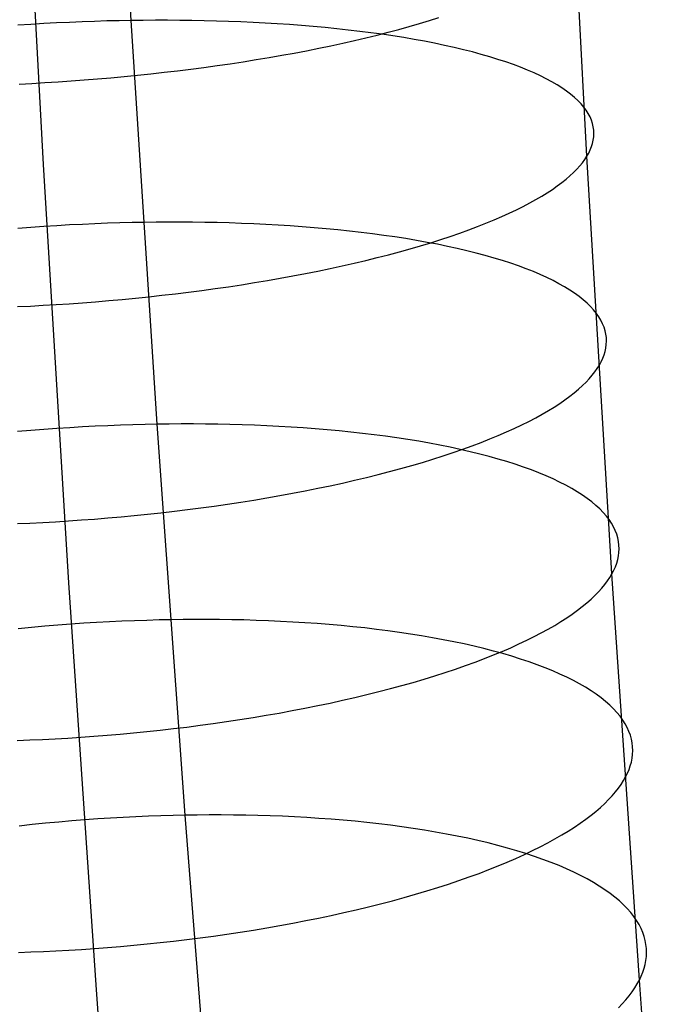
# Model space of a CAD drawing. Extents: x -37 to 483, y -973 to -253.
# Tile 19 of 197: x 26 to 41, y -836 to -813. Entities that reach past the tile are written whole.
import ezdxf

# ---------------------------------------------------------------- set-up
doc = ezdxf.new("R2010")
doc.units = 0
doc.layers.add('PREDEFINITO', color=7, linetype='CONTINUOUS')

msp = doc.modelspace()

# ---------------------------------------------------------------- linework, layer by layer
at = {"layer": 'PREDEFINITO'}
for p, q in [((28.175, -812.755, 87.262), (27.61, -802.968, 85.6)), ((38.844, -815.934, 74.054), (38.304, -805.855, 72.372)), ((26.122, -816.127, 76.004), (25.577, -806.032, 74.286)), ((26.429, -812.813, 87.422), (26.129, -812.829, 87.429)), ((26.728, -812.799, 87.41), (26.429, -812.813, 87.422)), ((27.023, -812.786, 87.391), (26.728, -812.799, 87.41)), ((27.316, -812.776, 87.367), (27.023, -812.786, 87.391)), ((27.606, -812.767, 87.338), (27.316, -812.776, 87.367)), ((27.892, -812.761, 87.302), (27.606, -812.767, 87.338)), ((28.175, -812.755, 87.262), (27.892, -812.761, 87.302)), ((28.457, -812.752, 87.216), (28.175, -812.755, 87.262)), ((28.782, -822.21, 89.087), (28.175, -812.755, 87.262)), ((28.74, -812.75, 87.164), (28.457, -812.752, 87.216)), ((29.024, -812.75, 87.105), (28.74, -812.75, 87.164)), ((29.31, -812.752, 87.041), (29.024, -812.75, 87.105)), ((29.596, -812.755, 86.97), (29.31, -812.752, 87.041)), ((29.882, -812.76, 86.893), (29.596, -812.755, 86.97)), ((30.169, -812.768, 86.809), (29.882, -812.76, 86.893)), ((30.456, -812.777, 86.719), (30.169, -812.768, 86.809)), ((30.742, -812.788, 86.622), (30.456, -812.777, 86.719)), ((31.028, -812.801, 86.518), (30.742, -812.788, 86.622)), ((31.313, -812.815, 86.408), (31.028, -812.801, 86.518)), ((31.596, -812.832, 86.291), (31.313, -812.815, 86.408)), ((34.924, -812.827, 66.932), (35.156, -812.757, 67.14)), ((35.156, -812.757, 67.14), (35.381, -812.686, 67.352)), ((25.826, -812.847, 87.429), (25.52, -812.867, 87.422)), ((26.129, -812.829, 87.429), (25.826, -812.847, 87.429)), ((31.879, -812.851, 86.166), (31.596, -812.832, 86.291)), ((32.159, -812.873, 86.036), (31.879, -812.851, 86.166)), ((32.438, -812.896, 85.898), (32.159, -812.873, 86.036)), ((32.714, -812.921, 85.753), (32.438, -812.896, 85.898)), ((32.987, -812.948, 85.602), (32.714, -812.921, 85.753)), ((33.258, -812.978, 85.444), (32.987, -812.948, 85.602)), ((33.525, -813.01, 85.279), (33.258, -812.978, 85.444)), ((33.789, -813.043, 85.108), (33.525, -813.01, 85.279)), ((34.049, -813.079, 84.931), (33.789, -813.043, 85.108)), ((33.932, -813.097, 66.153), (34.189, -813.032, 66.34)), ((34.189, -813.032, 66.34), (34.44, -812.965, 66.532)), ((34.44, -812.965, 66.532), (34.685, -812.897, 66.729)), ((34.685, -812.897, 66.729), (34.924, -812.827, 66.932)), ((33.129, -813.286, 65.631), (33.402, -813.225, 65.799)), ((33.402, -813.225, 65.799), (33.67, -813.162, 65.973)), ((33.67, -813.162, 65.973), (33.932, -813.097, 66.153)), ((34.304, -813.117, 84.746), (34.049, -813.079, 84.931)), ((34.556, -813.157, 84.556), (34.304, -813.117, 84.746)), ((34.802, -813.199, 84.359), (34.556, -813.157, 84.556)), ((35.043, -813.243, 84.157), (34.802, -813.199, 84.359)), ((35.279, -813.29, 83.948), (35.043, -813.243, 84.157)), ((31.993, -813.517, 65.024), (32.283, -813.462, 65.166)), ((32.283, -813.462, 65.166), (32.569, -813.405, 65.314)), ((32.569, -813.405, 65.314), (32.851, -813.346, 65.469)), ((32.851, -813.346, 65.469), (33.129, -813.286, 65.631)), ((35.51, -813.338, 83.734), (35.279, -813.29, 83.948)), ((35.735, -813.388, 83.515), (35.51, -813.338, 83.734)), ((35.953, -813.44, 83.29), (35.735, -813.388, 83.515)), ((36.165, -813.493, 83.06), (35.953, -813.44, 83.29)), ((36.371, -813.549, 82.825), (36.165, -813.493, 83.06)), ((30.494, -813.767, 64.423), (30.799, -813.72, 64.529)), ((30.799, -813.72, 64.529), (31.102, -813.672, 64.642)), ((31.102, -813.672, 64.642), (31.402, -813.622, 64.762)), ((31.402, -813.622, 64.762), (31.699, -813.57, 64.889)), ((31.699, -813.57, 64.889), (31.993, -813.517, 65.024)), ((36.57, -813.606, 82.585), (36.371, -813.549, 82.825)), ((36.761, -813.665, 82.341), (36.57, -813.606, 82.585)), ((36.946, -813.726, 82.093), (36.761, -813.665, 82.341)), ((37.123, -813.788, 81.841), (36.946, -813.726, 82.093)), ((28.633, -814.004, 63.941), (28.946, -813.969, 64.003)), ((28.946, -813.969, 64.003), (29.257, -813.933, 64.072)), ((29.257, -813.933, 64.072), (29.568, -813.894, 64.149)), ((29.568, -813.894, 64.149), (29.879, -813.854, 64.233)), ((29.879, -813.854, 64.233), (30.187, -813.811, 64.324)), ((30.187, -813.811, 64.324), (30.494, -813.767, 64.423)), ((37.293, -813.852, 81.586), (37.123, -813.788, 81.841)), ((37.455, -813.917, 81.326), (37.293, -813.852, 81.586)), ((37.609, -813.984, 81.064), (37.455, -813.917, 81.326)), ((26.156, -814.211, 63.696), (26.461, -814.192, 63.703)), ((26.461, -814.192, 63.703), (26.768, -814.171, 63.716)), ((26.768, -814.171, 63.716), (27.076, -814.148, 63.736)), ((27.076, -814.148, 63.736), (27.386, -814.123, 63.763)), ((27.386, -814.123, 63.763), (27.697, -814.096, 63.797)), ((27.697, -814.096, 63.797), (28.009, -814.067, 63.838)), ((28.009, -814.067, 63.838), (28.321, -814.037, 63.886)), ((28.321, -814.037, 63.886), (28.633, -814.004, 63.941)), ((37.756, -814.051, 80.799), (37.609, -813.984, 81.064)), ((37.894, -814.12, 80.532), (37.756, -814.051, 80.799)), ((38.024, -814.191, 80.262), (37.894, -814.12, 80.532)), ((38.146, -814.262, 79.99), (38.024, -814.191, 80.262)), ((25.552, -814.243, 63.702), (25.852, -814.228, 63.696)), ((25.852, -814.228, 63.696), (26.156, -814.211, 63.696)), ((38.26, -814.334, 79.717), (38.146, -814.262, 79.99)), ((38.366, -814.407, 79.442), (38.26, -814.334, 79.717)), ((38.463, -814.481, 79.166), (38.366, -814.407, 79.442)), ((38.553, -814.555, 78.889), (38.463, -814.481, 79.166)), ((38.634, -814.631, 78.612), (38.553, -814.555, 78.889)), ((38.707, -814.706, 78.334), (38.634, -814.631, 78.612)), ((38.772, -814.783, 78.057), (38.707, -814.706, 78.334)), ((38.828, -814.859, 77.779), (38.772, -814.783, 78.057)), ((38.877, -814.936, 77.503), (38.828, -814.859, 77.779)), ((38.918, -815.014, 77.227), (38.877, -814.936, 77.503)), ((38.951, -815.091, 76.951), (38.918, -815.014, 77.227)), ((38.977, -815.169, 76.678), (38.951, -815.091, 76.951)), ((38.995, -815.246, 76.405), (38.977, -815.169, 76.678)), ((39.005, -815.324, 76.135), (38.995, -815.246, 76.405)), ((39.009, -815.401, 75.866), (39.005, -815.324, 76.135)), ((38.977, -815.632, 75.073), (38.995, -815.555, 75.335)), ((38.995, -815.555, 75.335), (39.005, -815.478, 75.599)), ((39.005, -815.478, 75.599), (39.009, -815.401, 75.866)), ((38.887, -815.859, 74.304), (38.923, -815.784, 74.557)), ((38.923, -815.784, 74.557), (38.953, -815.708, 74.814)), ((38.953, -815.708, 74.814), (38.977, -815.632, 75.073)), ((38.74, -816.085, 73.554), (38.796, -816.009, 73.804)), ((38.796, -816.009, 73.804), (38.844, -815.934, 74.054)), ((38.844, -815.934, 74.054), (38.887, -815.859, 74.304)), ((39.432, -825.714, 75.913), (38.844, -815.934, 74.054)), ((26.715, -825.925, 77.899), (26.122, -816.127, 76.004)), ((38.532, -816.315, 72.797), (38.608, -816.238, 73.05)), ((38.608, -816.238, 73.05), (38.678, -816.161, 73.302)), ((38.678, -816.161, 73.302), (38.74, -816.085, 73.554)), ((38.258, -816.551, 72.038), (38.357, -816.472, 72.291)), ((38.357, -816.472, 72.291), (38.448, -816.393, 72.544)), ((38.448, -816.393, 72.544), (38.532, -816.315, 72.797)), ((37.917, -816.789, 71.282), (38.039, -816.71, 71.533)), ((38.039, -816.71, 71.533), (38.152, -816.63, 71.785)), ((38.152, -816.63, 71.785), (38.258, -816.551, 72.038)), ((37.507, -817.029, 70.535), (37.652, -816.949, 70.782)), ((37.652, -816.949, 70.782), (37.788, -816.869, 71.031)), ((37.788, -816.869, 71.031), (37.917, -816.789, 71.282)), ((37.028, -817.268, 69.806), (37.195, -817.189, 70.047)), ((37.195, -817.189, 70.047), (37.355, -817.109, 70.29)), ((37.355, -817.109, 70.29), (37.507, -817.029, 70.535)), ((36.48, -817.504, 69.101), (36.67, -817.426, 69.333)), ((36.67, -817.426, 69.333), (36.853, -817.347, 69.568)), ((36.853, -817.347, 69.568), (37.028, -817.268, 69.806)), ((25.825, -817.601, 88.34), (25.518, -817.624, 88.327)), ((26.13, -817.58, 88.345), (25.825, -817.601, 88.34)), ((26.433, -817.561, 88.345), (26.13, -817.58, 88.345)), ((26.734, -817.544, 88.338), (26.433, -817.561, 88.345)), ((27.032, -817.529, 88.325), (26.734, -817.544, 88.338)), ((27.327, -817.516, 88.306), (27.032, -817.529, 88.325)), ((27.62, -817.505, 88.281), (27.327, -817.516, 88.306)), ((27.909, -817.496, 88.251), (27.62, -817.505, 88.281)), ((28.196, -817.489, 88.215), (27.909, -817.496, 88.251)), ((28.479, -817.484, 88.174), (28.196, -817.489, 88.215)), ((28.76, -817.48, 88.128), (28.479, -817.484, 88.174)), ((29.043, -817.478, 88.076), (28.76, -817.48, 88.128)), ((29.328, -817.478, 88.017), (29.043, -817.478, 88.076)), ((29.613, -817.48, 87.952), (29.328, -817.478, 88.017)), ((29.899, -817.483, 87.881), (29.613, -817.48, 87.952)), ((30.185, -817.489, 87.804), (29.899, -817.483, 87.881)), ((30.472, -817.496, 87.719), (30.185, -817.489, 87.804)), ((30.758, -817.506, 87.629), (30.472, -817.496, 87.719)), ((31.045, -817.518, 87.532), (30.758, -817.506, 87.629)), ((31.33, -817.531, 87.428), (31.045, -817.518, 87.532)), ((31.615, -817.547, 87.317), (31.33, -817.531, 87.428)), ((31.899, -817.565, 87.2), (31.615, -817.547, 87.317)), ((32.181, -817.585, 87.075), (31.899, -817.565, 87.2)), ((32.461, -817.607, 86.944), (32.181, -817.585, 87.075)), ((32.739, -817.631, 86.807), (32.461, -817.607, 86.944)), ((33.015, -817.658, 86.662), (32.739, -817.631, 86.807)), ((33.289, -817.687, 86.511), (33.015, -817.658, 86.662)), ((35.866, -817.735, 68.428), (36.078, -817.659, 68.648)), ((36.078, -817.659, 68.648), (36.283, -817.582, 68.873)), ((36.283, -817.582, 68.873), (36.48, -817.504, 69.101)), ((33.559, -817.718, 86.353), (33.289, -817.687, 86.511)), ((33.826, -817.751, 86.188), (33.559, -817.718, 86.353)), ((34.09, -817.787, 86.017), (33.826, -817.751, 86.188)), ((34.35, -817.824, 85.839), (34.09, -817.787, 86.017)), ((34.605, -817.864, 85.655), (34.35, -817.824, 85.839)), ((34.856, -817.906, 85.464), (34.605, -817.864, 85.655)), ((35.189, -817.959, 67.793), (35.421, -817.885, 68)), ((35.421, -817.885, 68), (35.647, -817.811, 68.211)), ((35.647, -817.811, 68.211), (35.866, -817.735, 68.428)), ((34.454, -818.173, 67.203), (34.705, -818.102, 67.394)), ((34.705, -818.102, 67.394), (34.95, -818.031, 67.591)), ((35.102, -817.951, 85.268), (34.856, -817.906, 85.464)), ((34.95, -818.031, 67.591), (35.189, -817.959, 67.793)), ((35.344, -817.997, 85.066), (35.102, -817.951, 85.268)), ((35.58, -818.045, 84.857), (35.344, -817.997, 85.066)), ((35.81, -818.096, 84.643), (35.58, -818.045, 84.857)), ((36.034, -818.149, 84.424), (35.81, -818.096, 84.643)), ((33.666, -818.375, 66.665), (33.934, -818.309, 66.838)), ((33.934, -818.309, 66.838), (34.197, -818.241, 67.018)), ((34.197, -818.241, 67.018), (34.454, -818.173, 67.203)), ((36.253, -818.203, 84.199), (36.034, -818.149, 84.424)), ((36.465, -818.26, 83.969), (36.253, -818.203, 84.199)), ((36.67, -818.318, 83.735), (36.465, -818.26, 83.969)), ((36.868, -818.378, 83.496), (36.67, -818.318, 83.735)), ((32.547, -818.623, 66.035), (32.834, -818.563, 66.182)), ((32.834, -818.563, 66.182), (33.116, -818.502, 66.337)), ((33.116, -818.502, 66.337), (33.393, -818.439, 66.497)), ((33.393, -818.439, 66.497), (33.666, -818.375, 66.665)), ((37.06, -818.44, 83.252), (36.868, -818.378, 83.496)), ((37.244, -818.504, 83.004), (37.06, -818.44, 83.252)), ((37.421, -818.57, 82.753), (37.244, -818.504, 83.004)), ((37.591, -818.637, 82.497), (37.421, -818.57, 82.753)), ((31.366, -818.844, 65.514), (31.666, -818.791, 65.634)), ((31.666, -818.791, 65.634), (31.963, -818.737, 65.76)), ((31.963, -818.737, 65.76), (32.257, -818.681, 65.894)), ((32.257, -818.681, 65.894), (32.547, -818.623, 66.035)), ((37.753, -818.705, 82.239), (37.591, -818.637, 82.497)), ((37.907, -818.775, 81.977), (37.753, -818.705, 82.239)), ((38.053, -818.846, 81.712), (37.907, -818.775, 81.977)), ((29.832, -819.076, 65.025), (30.142, -819.034, 65.108)), ((30.142, -819.034, 65.108), (30.451, -818.989, 65.199)), ((30.451, -818.989, 65.199), (30.758, -818.943, 65.297)), ((30.758, -818.943, 65.297), (31.063, -818.894, 65.402)), ((31.063, -818.894, 65.402), (31.366, -818.844, 65.514)), ((38.191, -818.919, 81.445), (38.053, -818.846, 81.712)), ((38.321, -818.992, 81.176), (38.191, -818.919, 81.445)), ((38.443, -819.067, 80.905), (38.321, -818.992, 81.176)), ((27.96, -819.288, 64.678), (28.272, -819.257, 64.718)), ((28.272, -819.257, 64.718), (28.584, -819.225, 64.765)), ((28.584, -819.225, 64.765), (28.896, -819.191, 64.819)), ((28.896, -819.191, 64.819), (29.209, -819.155, 64.88)), ((29.209, -819.155, 64.88), (29.52, -819.116, 64.949)), ((29.52, -819.116, 64.949), (29.832, -819.076, 65.025)), ((38.557, -819.143, 80.632), (38.443, -819.067, 80.905)), ((38.662, -819.22, 80.358), (38.557, -819.143, 80.632)), ((38.76, -819.297, 80.083), (38.662, -819.22, 80.358)), ((25.516, -819.456, 64.598), (25.814, -819.442, 64.586)), ((25.814, -819.442, 64.586), (26.115, -819.425, 64.58)), ((26.115, -819.425, 64.58), (26.418, -819.407, 64.58)), ((26.418, -819.407, 64.58), (26.724, -819.388, 64.586)), ((26.724, -819.388, 64.586), (27.031, -819.366, 64.599)), ((27.031, -819.366, 64.599), (27.339, -819.342, 64.618)), ((27.339, -819.342, 64.618), (27.649, -819.316, 64.644)), ((27.649, -819.316, 64.644), (27.96, -819.288, 64.678)), ((38.849, -819.376, 79.806), (38.76, -819.297, 80.083)), ((38.93, -819.455, 79.53), (38.849, -819.376, 79.806)), ((39.002, -819.535, 79.253), (38.93, -819.455, 79.53)), ((39.067, -819.615, 78.976), (39.002, -819.535, 79.253)), ((39.123, -819.695, 78.699), (39.067, -819.615, 78.976)), ((39.172, -819.776, 78.423), (39.123, -819.695, 78.699)), ((39.213, -819.857, 78.147), (39.172, -819.776, 78.423)), ((39.246, -819.939, 77.873), (39.213, -819.857, 78.147)), ((39.271, -820.02, 77.6), (39.246, -819.939, 77.873)), ((39.289, -820.102, 77.328), (39.271, -820.02, 77.6)), ((39.3, -820.183, 77.058), (39.289, -820.102, 77.328)), ((39.303, -820.265, 76.79), (39.3, -820.183, 77.058)), ((39.271, -820.507, 76), (39.288, -820.426, 76.261)), ((39.288, -820.426, 76.261), (39.299, -820.346, 76.525)), ((39.299, -820.346, 76.525), (39.303, -820.265, 76.79)), ((39.216, -820.667, 75.486), (39.247, -820.587, 75.741)), ((39.247, -820.587, 75.741), (39.271, -820.507, 76)), ((39.088, -820.903, 74.735), (39.137, -820.825, 74.984)), ((39.137, -820.825, 74.984), (39.18, -820.746, 75.233)), ((39.18, -820.746, 75.233), (39.216, -820.667, 75.486)), ((38.9, -821.144, 73.983), (38.97, -821.063, 74.235)), ((38.97, -821.063, 74.235), (39.033, -820.983, 74.485)), ((39.033, -820.983, 74.485), (39.088, -820.903, 74.735)), ((38.649, -821.39, 73.227), (38.74, -821.307, 73.479)), ((38.74, -821.307, 73.479), (38.824, -821.225, 73.731)), ((38.824, -821.225, 73.731), (38.9, -821.144, 73.983)), ((38.33, -821.64, 72.471), (38.444, -821.556, 72.722)), ((38.444, -821.556, 72.722), (38.55, -821.473, 72.974)), ((38.55, -821.473, 72.974), (38.649, -821.39, 73.227)), ((37.942, -821.891, 71.724), (38.079, -821.807, 71.972)), ((38.079, -821.807, 71.972), (38.208, -821.723, 72.221)), ((38.208, -821.723, 72.221), (38.33, -821.64, 72.471)), ((37.646, -822.059, 71.233), (37.798, -821.975, 71.477)), ((37.798, -821.975, 71.477), (37.942, -821.891, 71.724)), ((27.037, -822.273, 89.253), (26.736, -822.291, 89.26)), ((27.335, -822.258, 89.239), (27.037, -822.273, 89.253)), ((27.631, -822.244, 89.22), (27.335, -822.258, 89.239)), ((27.923, -822.233, 89.195), (27.631, -822.244, 89.22)), ((28.213, -822.223, 89.164), (27.923, -822.233, 89.195)), ((28.499, -822.216, 89.128), (28.213, -822.223, 89.164)), ((28.782, -822.21, 89.087), (28.499, -822.216, 89.128)), ((29.063, -822.206, 89.04), (28.782, -822.21, 89.087)), ((29.436, -831.366, 91.094), (28.782, -822.21, 89.087)), ((29.347, -822.204, 88.987), (29.063, -822.206, 89.04)), ((29.631, -822.204, 88.928), (29.347, -822.204, 88.987)), ((29.916, -822.206, 88.863), (29.631, -822.204, 88.928)), ((30.202, -822.21, 88.792), (29.916, -822.206, 88.863)), ((30.488, -822.216, 88.714), (30.202, -822.21, 88.792)), ((30.775, -822.224, 88.629), (30.488, -822.216, 88.714)), ((31.061, -822.234, 88.539), (30.775, -822.224, 88.629)), ((31.347, -822.246, 88.441), (31.061, -822.234, 88.539)), ((31.633, -822.26, 88.337), (31.347, -822.246, 88.441)), ((31.918, -822.277, 88.226), (31.633, -822.26, 88.337)), ((37.143, -822.31, 70.514), (37.318, -822.226, 70.751)), ((37.318, -822.226, 70.751), (37.486, -822.143, 70.991)), ((37.486, -822.143, 70.991), (37.646, -822.059, 71.233)), ((25.821, -822.357, 89.245), (25.513, -822.383, 89.227)), ((26.128, -822.332, 89.256), (25.821, -822.357, 89.245)), ((26.433, -822.31, 89.262), (26.128, -822.332, 89.256)), ((26.736, -822.291, 89.26), (26.433, -822.31, 89.262)), ((32.201, -822.295, 88.108), (31.918, -822.277, 88.226)), ((32.483, -822.317, 87.984), (32.201, -822.295, 88.108)), ((32.763, -822.34, 87.853), (32.483, -822.317, 87.984)), ((33.042, -822.365, 87.715), (32.763, -822.34, 87.853)), ((33.318, -822.393, 87.57), (33.042, -822.365, 87.715)), ((33.591, -822.424, 87.419), (33.318, -822.393, 87.57)), ((33.861, -822.456, 87.261), (33.591, -822.424, 87.419)), ((34.128, -822.491, 87.096), (33.861, -822.456, 87.261)), ((34.392, -822.528, 86.925), (34.128, -822.491, 87.096)), ((36.572, -822.556, 69.822), (36.77, -822.474, 70.049)), ((36.77, -822.474, 70.049), (36.96, -822.392, 70.28)), ((36.96, -822.392, 70.28), (37.143, -822.31, 70.514)), ((34.651, -822.568, 86.747), (34.392, -822.528, 86.925)), ((34.907, -822.61, 86.563), (34.651, -822.568, 86.747)), ((35.158, -822.654, 86.373), (34.907, -822.61, 86.563)), ((35.404, -822.7, 86.176), (35.158, -822.654, 86.373)), ((35.645, -822.749, 85.974), (35.404, -822.7, 86.176)), ((35.937, -822.796, 69.163), (36.156, -822.717, 69.379)), ((36.156, -822.717, 69.379), (36.368, -822.637, 69.598)), ((36.368, -822.637, 69.598), (36.572, -822.556, 69.822)), ((35.239, -823.028, 68.546), (35.478, -822.952, 68.747)), ((35.478, -822.952, 68.747), (35.711, -822.875, 68.953)), ((35.881, -822.8, 85.766), (35.645, -822.749, 85.974)), ((35.711, -822.875, 68.953), (35.937, -822.796, 69.163)), ((36.111, -822.853, 85.552), (35.881, -822.8, 85.766)), ((36.335, -822.908, 85.333), (36.111, -822.853, 85.552)), ((36.553, -822.965, 85.108), (36.335, -822.908, 85.333)), ((36.765, -823.025, 84.879), (36.553, -822.965, 85.108)), ((34.486, -823.249, 67.976), (34.743, -823.177, 68.16)), ((34.743, -823.177, 68.16), (34.994, -823.103, 68.35)), ((34.994, -823.103, 68.35), (35.239, -823.028, 68.546)), ((36.97, -823.086, 84.644), (36.765, -823.025, 84.879)), ((37.169, -823.149, 84.405), (36.97, -823.086, 84.644)), ((37.36, -823.214, 84.162), (37.169, -823.149, 84.405)), ((33.682, -823.457, 67.458), (33.955, -823.389, 67.625)), ((33.955, -823.389, 67.625), (34.223, -823.32, 67.797)), ((34.223, -823.32, 67.797), (34.486, -823.249, 67.976)), ((37.544, -823.281, 83.915), (37.36, -823.214, 84.162)), ((37.721, -823.349, 83.663), (37.544, -823.281, 83.915)), ((37.89, -823.42, 83.409), (37.721, -823.349, 83.663)), ((38.052, -823.492, 83.15), (37.89, -823.42, 83.409)), ((32.545, -823.711, 66.859), (32.836, -823.65, 66.999)), ((32.836, -823.65, 66.999), (33.122, -823.587, 67.145)), ((33.122, -823.587, 67.145), (33.404, -823.523, 67.298)), ((33.404, -823.523, 67.298), (33.682, -823.457, 67.458)), ((38.206, -823.565, 82.889), (38.052, -823.492, 83.15)), ((38.352, -823.64, 82.625), (38.206, -823.565, 82.889)), ((38.49, -823.716, 82.359), (38.352, -823.64, 82.625)), ((31.351, -823.935, 66.37), (31.654, -823.882, 66.482)), ((31.654, -823.882, 66.482), (31.954, -823.827, 66.6)), ((31.954, -823.827, 66.6), (32.251, -823.77, 66.726)), ((32.251, -823.77, 66.726), (32.545, -823.711, 66.859)), ((38.62, -823.793, 82.09), (38.49, -823.716, 82.359)), ((38.742, -823.871, 81.819), (38.62, -823.793, 82.09)), ((38.855, -823.951, 81.547), (38.742, -823.871, 81.819)), ((30.12, -824.126, 65.997), (30.43, -824.081, 66.079)), ((30.43, -824.081, 66.079), (30.739, -824.034, 66.169)), ((30.739, -824.034, 66.169), (31.046, -823.986, 66.266)), ((31.046, -823.986, 66.266), (31.351, -823.935, 66.37)), ((38.96, -824.031, 81.273), (38.855, -823.951, 81.547)), ((39.058, -824.113, 80.998), (38.96, -824.031, 81.273)), ((39.146, -824.195, 80.723), (39.058, -824.113, 80.998)), ((27.938, -824.377, 65.621), (28.248, -824.348, 65.653)), ((28.248, -824.348, 65.653), (28.56, -824.316, 65.693)), ((28.56, -824.316, 65.693), (28.872, -824.283, 65.739)), ((28.872, -824.283, 65.739), (29.185, -824.247, 65.793)), ((29.185, -824.247, 65.793), (29.497, -824.209, 65.853)), ((29.497, -824.209, 65.853), (29.809, -824.168, 65.921)), ((29.809, -824.168, 65.921), (30.12, -824.126, 65.997)), ((39.227, -824.278, 80.447), (39.146, -824.195, 80.723)), ((39.3, -824.361, 80.17), (39.227, -824.278, 80.447)), ((25.51, -824.537, 65.598), (25.805, -824.524, 65.579)), ((25.805, -824.524, 65.579), (26.103, -824.51, 65.566)), ((26.103, -824.51, 65.566), (26.404, -824.493, 65.559)), ((26.404, -824.493, 65.559), (26.707, -824.474, 65.559)), ((26.707, -824.474, 65.559), (27.012, -824.453, 65.564)), ((27.012, -824.453, 65.564), (27.319, -824.43, 65.576)), ((27.319, -824.43, 65.576), (27.628, -824.405, 65.595)), ((27.628, -824.405, 65.595), (27.938, -824.377, 65.621)), ((39.364, -824.445, 79.894), (39.3, -824.361, 80.17)), ((39.421, -824.53, 79.618), (39.364, -824.445, 79.894)), ((39.469, -824.615, 79.343), (39.421, -824.53, 79.618)), ((39.51, -824.7, 79.068), (39.469, -824.615, 79.343)), ((39.542, -824.785, 78.794), (39.51, -824.7, 79.068)), ((39.568, -824.871, 78.522), (39.542, -824.785, 78.794)), ((39.585, -824.956, 78.251), (39.568, -824.871, 78.522)), ((39.596, -825.041, 77.982), (39.585, -824.956, 78.251)), ((39.599, -825.127, 77.714), (39.596, -825.041, 77.982)), ((39.584, -825.296, 77.186), (39.595, -825.212, 77.449)), ((39.595, -825.212, 77.449), (39.599, -825.127, 77.714)), ((39.511, -825.548, 76.414), (39.542, -825.465, 76.668)), ((39.542, -825.465, 76.668), (39.566, -825.381, 76.926)), ((39.566, -825.381, 76.926), (39.584, -825.296, 77.186)), ((39.383, -825.796, 75.665), (39.432, -825.714, 75.913)), ((39.432, -825.714, 75.913), (39.475, -825.631, 76.162)), ((40.073, -835.226, 77.971), (39.432, -825.714, 75.913)), ((39.475, -825.631, 76.162), (39.511, -825.548, 76.414)), ((27.362, -835.456, 79.993), (26.715, -825.925, 77.899)), ((39.195, -826.048, 74.916), (39.264, -825.964, 75.166)), ((39.264, -825.964, 75.166), (39.327, -825.88, 75.416)), ((39.327, -825.88, 75.416), (39.383, -825.796, 75.665)), ((39.034, -826.22, 74.413), (39.118, -826.134, 74.665)), ((39.118, -826.134, 74.665), (39.195, -826.048, 74.916)), ((38.737, -826.481, 73.659), (38.843, -826.393, 73.91)), ((38.843, -826.393, 73.91), (38.942, -826.306, 74.162)), ((38.942, -826.306, 74.162), (39.034, -826.22, 74.413)), ((38.372, -826.744, 72.911), (38.502, -826.656, 73.16)), ((38.502, -826.656, 73.16), (38.623, -826.568, 73.409)), ((38.623, -826.568, 73.409), (38.737, -826.481, 73.659)), ((27.064, -826.873, 90.268), (26.761, -826.894, 90.269)), ((27.365, -826.855, 90.26), (27.064, -826.873, 90.268)), ((27.663, -826.839, 90.246), (27.365, -826.855, 90.26)), ((27.959, -826.824, 90.226), (27.663, -826.839, 90.246)), ((28.251, -826.813, 90.2), (27.959, -826.824, 90.226)), ((28.54, -826.803, 90.169), (28.251, -826.813, 90.2)), ((28.827, -826.795, 90.133), (28.54, -826.803, 90.169)), ((29.109, -826.789, 90.091), (28.827, -826.795, 90.133)), ((29.391, -826.785, 90.044), (29.109, -826.789, 90.091)), ((29.674, -826.783, 89.99), (29.391, -826.785, 90.044)), ((29.958, -826.783, 89.931), (29.674, -826.783, 89.99)), ((30.243, -826.785, 89.866), (29.958, -826.783, 89.931)), ((30.529, -826.789, 89.794), (30.243, -826.785, 89.866)), ((30.815, -826.795, 89.716), (30.529, -826.789, 89.794)), ((31.102, -826.803, 89.631), (30.815, -826.795, 89.716)), ((31.388, -826.814, 89.54), (31.102, -826.803, 89.631)), ((31.674, -826.827, 89.442), (31.388, -826.814, 89.54)), ((31.959, -826.842, 89.338), (31.674, -826.827, 89.442)), ((32.244, -826.859, 89.227), (31.959, -826.842, 89.338)), ((32.527, -826.879, 89.109), (32.244, -826.859, 89.227)), ((32.809, -826.901, 88.985), (32.527, -826.879, 89.109)), ((38.091, -826.92, 72.419), (38.235, -826.832, 72.664)), ((38.235, -826.832, 72.664), (38.372, -826.744, 72.911)), ((25.841, -826.97, 90.236), (25.531, -827, 90.212)), ((26.15, -826.943, 90.254), (25.841, -826.97, 90.236)), ((26.456, -826.917, 90.265), (26.15, -826.943, 90.254)), ((26.761, -826.894, 90.269), (26.456, -826.917, 90.265)), ((33.089, -826.925, 88.853), (32.809, -826.901, 88.985)), ((33.368, -826.952, 88.715), (33.089, -826.925, 88.853)), ((33.643, -826.982, 88.571), (33.368, -826.952, 88.715)), ((33.916, -827.014, 88.419), (33.643, -826.982, 88.571)), ((34.187, -827.048, 88.261), (33.916, -827.014, 88.419)), ((34.454, -827.084, 88.097), (34.187, -827.048, 88.261)), ((34.717, -827.124, 87.925), (34.454, -827.084, 88.097)), ((37.61, -827.183, 71.695), (37.778, -827.096, 71.934)), ((37.778, -827.096, 71.934), (37.938, -827.008, 72.176)), ((37.938, -827.008, 72.176), (38.091, -826.92, 72.419)), ((34.976, -827.165, 87.748), (34.717, -827.124, 87.925)), ((35.231, -827.209, 87.564), (34.976, -827.165, 87.748)), ((35.482, -827.256, 87.374), (35.231, -827.209, 87.564)), ((35.728, -827.304, 87.178), (35.482, -827.256, 87.374)), ((35.969, -827.356, 86.975), (35.728, -827.304, 87.178)), ((37.252, -827.357, 71.226), (37.435, -827.271, 71.459)), ((37.435, -827.271, 71.459), (37.61, -827.183, 71.695)), ((36.205, -827.409, 86.768), (35.969, -827.356, 86.975)), ((36.435, -827.465, 86.554), (36.205, -827.409, 86.768)), ((36.659, -827.523, 86.335), (36.435, -827.465, 86.554)), ((36.877, -827.583, 86.111), (36.659, -827.523, 86.335)), ((36.659, -827.614, 70.548), (36.864, -827.529, 70.77)), ((36.864, -827.529, 70.77), (37.062, -827.443, 70.996)), ((37.062, -827.443, 70.996), (37.252, -827.357, 71.226)), ((36.002, -827.863, 69.905), (36.228, -827.781, 70.115)), ((36.228, -827.781, 70.115), (36.447, -827.698, 70.329)), ((36.447, -827.698, 70.329), (36.659, -827.614, 70.548)), ((37.089, -827.645, 85.882), (36.877, -827.583, 86.111)), ((37.294, -827.71, 85.648), (37.089, -827.645, 85.882)), ((37.492, -827.776, 85.41), (37.294, -827.71, 85.648)), ((37.683, -827.844, 85.167), (37.492, -827.776, 85.41)), ((35.285, -828.102, 69.306), (35.53, -828.024, 69.5)), ((35.53, -828.024, 69.5), (35.769, -827.944, 69.7)), ((35.769, -827.944, 69.7), (36.002, -827.863, 69.905)), ((37.867, -827.915, 84.92), (37.683, -827.844, 85.167)), ((38.044, -827.987, 84.669), (37.867, -827.915, 84.92)), ((38.213, -828.06, 84.415), (38.044, -827.987, 84.669)), ((34.514, -828.329, 68.755), (34.777, -828.255, 68.933)), ((34.777, -828.255, 68.933), (35.034, -828.179, 69.116)), ((35.034, -828.179, 69.116), (35.285, -828.102, 69.306)), ((38.375, -828.136, 84.157), (38.213, -828.06, 84.415)), ((38.528, -828.213, 83.897), (38.375, -828.136, 84.157)), ((38.674, -828.291, 83.633), (38.528, -828.213, 83.897)), ((33.695, -828.542, 68.26), (33.973, -828.473, 68.419)), ((33.973, -828.473, 68.419), (34.246, -828.402, 68.584)), ((34.246, -828.402, 68.584), (34.514, -828.329, 68.755)), ((38.812, -828.371, 83.367), (38.674, -828.291, 83.633)), ((38.942, -828.452, 83.099), (38.812, -828.371, 83.367)), ((39.063, -828.535, 82.829), (38.942, -828.452, 83.099)), ((32.835, -828.739, 67.823), (33.126, -828.676, 67.962)), ((33.126, -828.676, 67.962), (33.412, -828.61, 68.107)), ((33.412, -828.61, 68.107), (33.695, -828.542, 68.26)), ((39.177, -828.618, 82.558), (39.063, -828.535, 82.829)), ((39.282, -828.703, 82.285), (39.177, -828.618, 82.558)), ((39.379, -828.789, 82.011), (39.282, -828.703, 82.285)), ((31.641, -828.974, 67.338), (31.944, -828.918, 67.448)), ((31.944, -828.918, 67.448), (32.244, -828.861, 67.566)), ((32.244, -828.861, 67.566), (32.541, -828.801, 67.691)), ((32.541, -828.801, 67.691), (32.835, -828.739, 67.823)), ((39.468, -828.875, 81.736), (39.379, -828.789, 82.011)), ((39.548, -828.962, 81.461), (39.468, -828.875, 81.736)), ((39.621, -829.05, 81.185), (39.548, -828.962, 81.461)), ((30.098, -829.219, 66.893), (30.41, -829.174, 66.968)), ((30.41, -829.174, 66.968), (30.72, -829.127, 67.049)), ((30.72, -829.127, 67.049), (31.029, -829.078, 67.138)), ((31.029, -829.078, 67.138), (31.336, -829.027, 67.234)), ((31.336, -829.027, 67.234), (31.641, -828.974, 67.338)), ((39.685, -829.138, 80.91), (39.621, -829.05, 81.185)), ((39.741, -829.227, 80.635), (39.685, -829.138, 80.91)), ((28.227, -829.438, 66.597), (28.538, -829.407, 66.629)), ((28.538, -829.407, 66.629), (28.85, -829.374, 66.668)), ((28.85, -829.374, 66.668), (29.162, -829.338, 66.713)), ((29.162, -829.338, 66.713), (29.474, -829.301, 66.766)), ((29.474, -829.301, 66.766), (29.787, -829.261, 66.826)), ((29.787, -829.261, 66.826), (30.098, -829.219, 66.893)), ((39.79, -829.316, 80.36), (39.741, -829.227, 80.635)), ((39.83, -829.405, 80.086), (39.79, -829.316, 80.36)), ((39.863, -829.495, 79.813), (39.83, -829.405, 80.086)), ((25.507, -829.617, 66.604), (25.799, -829.605, 66.579)), ((25.799, -829.605, 66.579), (26.095, -829.592, 66.559)), ((26.095, -829.592, 66.559), (26.393, -829.576, 66.546)), ((26.393, -829.576, 66.546), (26.694, -829.559, 66.538)), ((26.694, -829.559, 66.538), (26.997, -829.539, 66.537)), ((26.997, -829.539, 66.537), (27.302, -829.517, 66.542)), ((27.302, -829.517, 66.542), (27.609, -829.493, 66.554)), ((27.609, -829.493, 66.554), (27.917, -829.466, 66.572)), ((27.917, -829.466, 66.572), (28.227, -829.438, 66.597)), ((39.888, -829.585, 79.542), (39.863, -829.495, 79.813)), ((39.906, -829.675, 79.272), (39.888, -829.585, 79.542)), ((39.916, -829.764, 79.004), (39.906, -829.675, 79.272)), ((39.915, -829.943, 78.473), (39.919, -829.854, 78.737)), ((39.919, -829.854, 78.737), (39.916, -829.764, 79.004)), ((39.886, -830.121, 77.952), (39.904, -830.032, 78.211)), ((39.904, -830.032, 78.211), (39.915, -829.943, 78.473)), ((39.794, -830.384, 77.19), (39.831, -830.297, 77.441)), ((39.831, -830.297, 77.441), (39.861, -830.209, 77.695)), ((39.861, -830.209, 77.695), (39.886, -830.121, 77.952)), ((39.646, -830.645, 76.448), (39.702, -830.557, 76.695)), ((39.702, -830.557, 76.695), (39.751, -830.471, 76.942)), ((39.751, -830.471, 76.942), (39.794, -830.384, 77.19)), ((39.514, -830.822, 75.949), (39.583, -830.733, 76.199)), ((39.583, -830.733, 76.199), (39.646, -830.645, 76.448)), ((39.261, -831.093, 75.198), (39.353, -831.002, 75.449)), ((39.353, -831.002, 75.449), (39.437, -830.912, 75.699)), ((39.437, -830.912, 75.699), (39.514, -830.822, 75.949)), ((39.056, -831.276, 74.698), (39.162, -831.184, 74.948)), ((39.162, -831.184, 74.948), (39.261, -831.093, 75.198)), ((27.089, -831.476, 91.277), (26.784, -831.5, 91.273)), ((27.392, -831.454, 91.275), (27.089, -831.476, 91.277)), ((27.692, -831.435, 91.266), (27.392, -831.454, 91.275)), ((27.99, -831.418, 91.252), (27.692, -831.435, 91.266)), ((28.286, -831.403, 91.231), (27.99, -831.418, 91.252)), ((28.578, -831.391, 91.205), (28.286, -831.403, 91.231)), ((28.867, -831.38, 91.174), (28.578, -831.391, 91.205)), ((29.154, -831.372, 91.137), (28.867, -831.38, 91.174)), ((29.436, -831.366, 91.094), (29.154, -831.372, 91.137)), ((29.718, -831.362, 91.047), (29.436, -831.366, 91.094)), ((30.144, -840.259, 93.305), (29.436, -831.366, 91.094)), ((30.001, -831.36, 90.993), (29.718, -831.362, 91.047)), ((30.285, -831.36, 90.934), (30.001, -831.36, 90.993)), ((30.57, -831.362, 90.868), (30.285, -831.36, 90.934)), ((30.856, -831.366, 90.796), (30.57, -831.362, 90.868)), ((31.142, -831.373, 90.717), (30.856, -831.366, 90.796)), ((31.428, -831.382, 90.633), (31.142, -831.373, 90.717)), ((31.715, -831.393, 90.541), (31.428, -831.382, 90.633)), ((32.001, -831.406, 90.443), (31.715, -831.393, 90.541)), ((32.286, -831.422, 90.339), (32.001, -831.406, 90.443)), ((32.57, -831.44, 90.228), (32.286, -831.422, 90.339)), ((32.854, -831.461, 90.11), (32.57, -831.44, 90.228)), ((33.136, -831.484, 89.985), (32.854, -831.461, 90.11)), ((33.416, -831.51, 89.854), (33.136, -831.484, 89.985)), ((38.691, -831.553, 73.953), (38.82, -831.46, 74.2)), ((38.82, -831.46, 74.2), (38.942, -831.368, 74.449)), ((38.942, -831.368, 74.449), (39.056, -831.276, 74.698)), ((25.859, -831.587, 91.222), (25.548, -831.621, 91.192)), ((26.168, -831.556, 91.246), (25.859, -831.587, 91.222)), ((26.477, -831.527, 91.263), (26.168, -831.556, 91.246)), ((26.784, -831.5, 91.273), (26.477, -831.527, 91.263)), ((33.694, -831.538, 89.716), (33.416, -831.51, 89.854)), ((33.97, -831.569, 89.571), (33.694, -831.538, 89.716)), ((34.243, -831.602, 89.419), (33.97, -831.569, 89.571)), ((34.513, -831.638, 89.261), (34.243, -831.602, 89.419)), ((34.78, -831.676, 89.097), (34.513, -831.638, 89.261)), ((35.043, -831.718, 88.926), (34.78, -831.676, 89.097)), ((35.302, -831.761, 88.748), (35.043, -831.718, 88.926)), ((38.409, -831.738, 73.463), (38.554, -831.645, 73.707)), ((38.554, -831.645, 73.707), (38.691, -831.553, 73.953)), ((35.557, -831.807, 88.564), (35.302, -831.761, 88.748)), ((35.808, -831.856, 88.374), (35.557, -831.807, 88.564)), ((36.054, -831.907, 88.179), (35.808, -831.856, 88.374)), ((36.295, -831.961, 87.977), (36.054, -831.907, 88.179)), ((37.929, -832.014, 72.743), (38.096, -831.922, 72.981)), ((38.096, -831.922, 72.981), (38.256, -831.83, 73.221)), ((38.256, -831.83, 73.221), (38.409, -831.738, 73.463)), ((36.53, -832.017, 87.769), (36.295, -831.961, 87.977)), ((36.76, -832.075, 87.556), (36.53, -832.017, 87.769)), ((36.984, -832.136, 87.337), (36.76, -832.075, 87.556)), ((37.202, -832.199, 87.114), (36.984, -832.136, 87.337)), ((37.57, -832.197, 72.276), (37.753, -832.106, 72.508)), ((37.753, -832.106, 72.508), (37.929, -832.014, 72.743)), ((36.977, -832.466, 71.601), (37.182, -832.377, 71.822)), ((37.182, -832.377, 71.822), (37.38, -832.287, 72.048)), ((37.414, -832.264, 86.885), (37.202, -832.199, 87.114)), ((37.38, -832.287, 72.048), (37.57, -832.197, 72.276)), ((37.619, -832.332, 86.651), (37.414, -832.264, 86.885)), ((37.817, -832.402, 86.413), (37.619, -832.332, 86.651)), ((38.008, -832.473, 86.171), (37.817, -832.402, 86.413)), ((36.32, -832.728, 70.962), (36.546, -832.642, 71.171)), ((36.546, -832.642, 71.171), (36.765, -832.555, 71.384)), ((36.765, -832.555, 71.384), (36.977, -832.466, 71.601)), ((38.192, -832.547, 85.925), (38.008, -832.473, 86.171)), ((38.369, -832.622, 85.674), (38.192, -832.547, 85.925)), ((38.538, -832.7, 85.421), (38.369, -832.622, 85.674)), ((35.848, -832.897, 70.56), (36.087, -832.813, 70.758)), ((36.087, -832.813, 70.758), (36.32, -832.728, 70.962)), ((38.699, -832.779, 85.164), (38.538, -832.7, 85.421)), ((38.853, -832.86, 84.904), (38.699, -832.779, 85.164)), ((38.999, -832.942, 84.641), (38.853, -832.86, 84.904)), ((35.094, -833.14, 69.996), (35.351, -833.06, 70.178)), ((35.351, -833.06, 70.178), (35.603, -832.979, 70.366)), ((35.603, -832.979, 70.366), (35.848, -832.897, 70.56)), ((39.136, -833.026, 84.376), (38.999, -832.942, 84.641)), ((39.266, -833.111, 84.108), (39.136, -833.026, 84.376)), ((39.387, -833.197, 83.839), (39.266, -833.111, 84.108)), ((34.29, -833.369, 69.485), (34.563, -833.294, 69.649)), ((34.563, -833.294, 69.649), (34.831, -833.218, 69.819)), ((34.831, -833.218, 69.819), (35.094, -833.14, 69.996)), ((39.501, -833.285, 83.568), (39.387, -833.197, 83.839)), ((39.606, -833.374, 83.296), (39.501, -833.285, 83.568)), ((33.443, -833.582, 69.031), (33.73, -833.513, 69.176)), ((33.73, -833.513, 69.176), (34.012, -833.442, 69.327)), ((34.012, -833.442, 69.327), (34.29, -833.369, 69.485)), ((39.703, -833.463, 83.023), (39.606, -833.374, 83.296)), ((39.791, -833.554, 82.749), (39.703, -833.463, 83.023)), ((39.872, -833.645, 82.474), (39.791, -833.554, 82.749)), ((32.262, -833.836, 68.522), (32.562, -833.776, 68.639)), ((32.562, -833.776, 68.639), (32.859, -833.713, 68.763)), ((32.859, -833.713, 68.763), (33.153, -833.648, 68.893)), ((33.153, -833.648, 68.893), (33.443, -833.582, 69.031)), ((39.944, -833.737, 82.199), (39.872, -833.645, 82.474)), ((40.008, -833.83, 81.925), (39.944, -833.737, 82.199)), ((31.038, -834.056, 68.126), (31.347, -834.005, 68.214)), ((31.347, -834.005, 68.214), (31.654, -833.951, 68.31)), ((31.654, -833.951, 68.31), (31.959, -833.895, 68.412)), ((31.959, -833.895, 68.412), (32.262, -833.836, 68.522)), ((40.065, -833.923, 81.651), (40.008, -833.83, 81.925)), ((40.113, -834.016, 81.377), (40.065, -833.923, 81.651)), ((40.153, -834.11, 81.104), (40.113, -834.016, 81.377)), ((29.48, -834.278, 67.795), (29.792, -834.238, 67.847)), ((29.792, -834.238, 67.847), (30.105, -834.196, 67.906)), ((30.105, -834.196, 67.906), (30.416, -834.152, 67.972)), ((30.416, -834.152, 67.972), (30.728, -834.105, 68.046)), ((30.728, -834.105, 68.046), (31.038, -834.056, 68.126)), ((40.186, -834.204, 80.832), (40.153, -834.11, 81.104)), ((40.211, -834.298, 80.561), (40.186, -834.204, 80.832)), ((27.012, -834.509, 67.625), (27.315, -834.488, 67.623)), ((27.315, -834.488, 67.623), (27.62, -834.465, 67.628)), ((27.62, -834.465, 67.628), (27.927, -834.44, 67.639)), ((27.927, -834.44, 67.639), (28.236, -834.412, 67.656)), ((28.236, -834.412, 67.656), (28.545, -834.382, 67.681)), ((28.545, -834.382, 67.681), (28.856, -834.349, 67.712)), ((28.856, -834.349, 67.712), (29.168, -834.315, 67.75)), ((29.168, -834.315, 67.75), (29.48, -834.278, 67.795)), ((40.228, -834.392, 80.292), (40.211, -834.298, 80.561)), ((40.238, -834.486, 80.025), (40.228, -834.392, 80.292)), ((40.241, -834.58, 79.76), (40.238, -834.486, 80.025)), ((25.536, -834.579, 67.724), (25.826, -834.57, 67.692)), ((25.826, -834.57, 67.692), (26.118, -834.558, 67.667)), ((26.118, -834.558, 67.667), (26.414, -834.543, 67.647)), ((26.414, -834.543, 67.647), (26.712, -834.527, 67.633)), ((26.712, -834.527, 67.633), (27.012, -834.509, 67.625)), ((40.226, -834.767, 79.235), (40.237, -834.673, 79.496)), ((40.237, -834.673, 79.496), (40.241, -834.58, 79.76)), ((40.153, -835.044, 78.468), (40.184, -834.952, 78.721)), ((40.184, -834.952, 78.721), (40.208, -834.86, 78.977)), ((40.208, -834.86, 78.977), (40.226, -834.767, 79.235)), ((40.073, -835.226, 77.971), (40.116, -835.136, 78.218)), ((40.116, -835.136, 78.218), (40.153, -835.044, 78.468)), ((39.905, -835.501, 77.23), (39.968, -835.409, 77.478)), ((39.968, -835.409, 77.478), (40.024, -835.317, 77.725)), ((40.024, -835.317, 77.725), (40.073, -835.226, 77.971)), ((40.774, -844.503, 80.25), (40.073, -835.226, 77.971)), ((28.069, -844.752, 82.307), (27.362, -835.456, 79.993)), ((39.758, -835.689, 76.733), (39.835, -835.595, 76.982)), ((39.835, -835.595, 76.982), (39.905, -835.501, 77.23)), ((39.582, -835.879, 76.234), (39.674, -835.783, 76.483)), ((39.674, -835.783, 76.483), (39.758, -835.689, 76.733))]:
    msp.add_line(p, q, dxfattribs=at)

doc.saveas('drawing.dxf')
